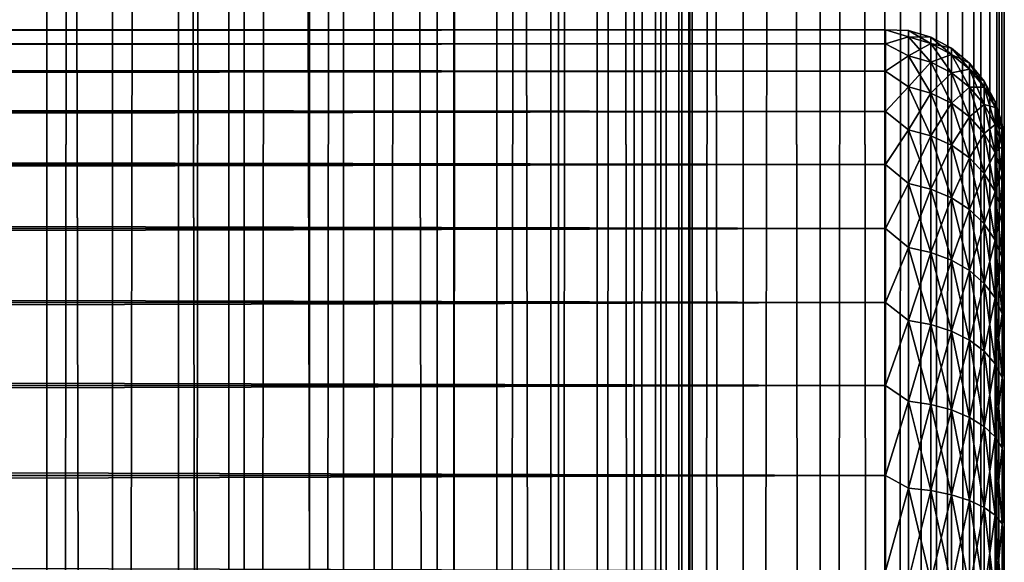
# Model space of a CAD drawing. Extents: x -265 to 265, y 0 to 1027.
# Tile 130 of 256: x 248.44 to 265, y 303.52 to 312.64. Entities that reach past the tile are written whole.
import ezdxf

# ---------------------------------------------------------------- set-up
doc = ezdxf.new("R2010")
doc.units = 0
doc.header["$LTSCALE"] = 41.718519
for name, color, linetype in [('103', 7, 'CONTINUOUS'), ('104', 7, 'CONTINUOUS'), ('41', 7, 'CONTINUOUS'), ('43', 7, 'CONTINUOUS'), ('47', 7, 'CONTINUOUS')]:
    doc.layers.add(name, color=color, linetype=linetype)

msp = doc.modelspace()

# ---------------------------------------------------------------- linework, layer by layer
at = {"layer": '103', "color": 7, "linetype": 'CONTINUOUS'}
for points in [[(248.042, 1, 14.872), (250, 1, 15), (248.042, 1019, 14.872), (248.042, 1, 14.872)], [(248.042, 1019, 14.872), (250, 1, 15), (250, 1019, 15), (248.042, 1019, 14.872)], [(250, 1, 15), (251.958, 1, 14.872), (250, 1019, 15), (250, 1, 15)], [(250, 1019, 15), (251.958, 1, 14.872), (251.958, 1019, 14.872), (250, 1019, 15)], [(251.958, 1, 14.872), (253.882, 1, 14.489), (251.958, 1019, 14.872), (251.958, 1, 14.872)], [(251.958, 1019, 14.872), (253.882, 1, 14.489), (253.882, 1019, 14.489), (251.958, 1019, 14.872)], [(253.882, 1, 14.489), (255.74, 1, 13.858), (253.882, 1019, 14.489), (253.882, 1, 14.489)], [(253.882, 1019, 14.489), (255.74, 1, 13.858), (255.74, 1019, 13.858), (253.882, 1019, 14.489)], [(255.74, 1, 13.858), (257.5, 1, 12.99), (255.74, 1019, 13.858), (255.74, 1, 13.858)], [(255.74, 1019, 13.858), (257.5, 1, 12.99), (257.5, 1019, 12.99), (255.74, 1019, 13.858)], [(257.5, 1, 12.99), (259.131, 1, 11.9), (257.5, 1019, 12.99), (257.5, 1, 12.99)], [(257.5, 1019, 12.99), (259.131, 1, 11.9), (259.131, 1019, 11.9), (257.5, 1019, 12.99)], [(259.131, 1, 11.9), (260.607, 1, 10.607), (259.131, 1019, 11.9), (259.131, 1, 11.9)], [(259.131, 1019, 11.9), (260.607, 1, 10.607), (260.607, 1019, 10.607), (259.131, 1019, 11.9)], [(260.607, 1, 10.607), (261.9, 1, 9.131), (260.607, 1019, 10.607), (260.607, 1, 10.607)], [(260.607, 1019, 10.607), (261.9, 1, 9.131), (261.9, 1019, 9.131), (260.607, 1019, 10.607)], [(261.9, 1, 9.131), (262.99, 1, 7.5), (261.9, 1019, 9.131), (261.9, 1, 9.131)], [(261.9, 1019, 9.131), (262.99, 1, 7.5), (262.99, 1019, 7.5), (261.9, 1019, 9.131)], [(262.99, 1, 7.5), (263.858, 1, 5.74), (262.99, 1019, 7.5), (262.99, 1, 7.5)], [(262.99, 1019, 7.5), (263.858, 1, 5.74), (263.858, 1019, 5.74), (262.99, 1019, 7.5)], [(263.858, 1, 5.74), (264.489, 1, 3.882), (263.858, 1019, 5.74), (263.858, 1, 5.74)], [(263.858, 1019, 5.74), (264.489, 1, 3.882), (264.489, 1019, 3.882), (263.858, 1019, 5.74)], [(264.489, 1, 3.882), (264.872, 1, 1.958), (264.489, 1019, 3.882), (264.489, 1, 3.882)], [(264.489, 1019, 3.882), (264.872, 1, 1.958), (264.872, 1019, 1.958), (264.489, 1019, 3.882)], [(264.872, 1, 1.958), (265, 1), (264.872, 1019, 1.958), (264.872, 1, 1.958)], [(264.872, 1019, 1.958), (265, 1), (265, 1019), (264.872, 1019, 1.958)]]:
    msp.add_3dface(points, dxfattribs=at)
at = {"layer": '104', "color": 7, "linetype": 'CONTINUOUS'}
for points in [[(260.607, 1019, -10.607), (260.607, 1, -10.607), (259.75, 20, -11.399), (260.607, 1019, -10.607)], [(259.75, 1000, -11.399), (260.607, 1019, -10.607), (259.75, 20, -11.399), (259.75, 1000, -11.399)], [(261.9, 1, -9.131), (260.607, 1, -10.607), (261.9, 1019, -9.131), (261.9, 1, -9.131)], [(261.9, 1019, -9.131), (260.607, 1, -10.607), (260.607, 1019, -10.607), (261.9, 1019, -9.131)], [(262.99, 1, -7.5), (261.9, 1, -9.131), (262.99, 1019, -7.5), (262.99, 1, -7.5)], [(262.99, 1019, -7.5), (261.9, 1, -9.131), (261.9, 1019, -9.131), (262.99, 1019, -7.5)], [(263.858, 1, -5.74), (262.99, 1, -7.5), (263.858, 1019, -5.74), (263.858, 1, -5.74)], [(263.858, 1019, -5.74), (262.99, 1, -7.5), (262.99, 1019, -7.5), (263.858, 1019, -5.74)], [(264.489, 1, -3.882), (263.858, 1, -5.74), (264.489, 1019, -3.882), (264.489, 1, -3.882)], [(264.489, 1019, -3.882), (263.858, 1, -5.74), (263.858, 1019, -5.74), (264.489, 1019, -3.882)], [(264.872, 1, -1.958), (264.489, 1, -3.882), (264.872, 1019, -1.958), (264.872, 1, -1.958)], [(264.872, 1019, -1.958), (264.489, 1, -3.882), (264.489, 1019, -3.882), (264.872, 1019, -1.958)], [(265, 1019), (265, 1), (264.872, 1, -1.958), (265, 1019)], [(265, 1019), (264.872, 1, -1.958), (264.872, 1019, -1.958), (265, 1019)], [(259.695, 998.967, -11.446), (259.75, 1000, -11.399), (259.695, 21.033, -11.446), (259.695, 998.967, -11.446)], [(259.695, 21.033, -11.446), (259.75, 1000, -11.399), (259.75, 20, -11.399), (259.695, 21.033, -11.446)], [(259.525, 997.918, -11.588), (259.695, 998.967, -11.446), (259.525, 22.083, -11.588), (259.525, 997.918, -11.588)], [(259.525, 22.083, -11.588), (259.695, 998.967, -11.446), (259.695, 21.033, -11.446), (259.525, 22.083, -11.588)], [(259.224, 996.842, -11.828), (259.525, 997.918, -11.588), (259.224, 23.158, -11.828), (259.224, 996.842, -11.828)], [(259.224, 23.158, -11.828), (259.525, 997.918, -11.588), (259.525, 22.083, -11.588), (259.224, 23.158, -11.828)], [(258.772, 995.745, -12.167), (259.224, 996.842, -11.828), (258.772, 24.255, -12.167), (258.772, 995.745, -12.167)], [(258.772, 24.255, -12.167), (259.224, 996.842, -11.828), (259.224, 23.158, -11.828), (258.772, 24.255, -12.167)], [(258.153, 994.653, -12.591), (258.772, 995.745, -12.167), (258.153, 25.347, -12.591), (258.153, 994.653, -12.591)], [(258.153, 25.347, -12.591), (258.772, 995.745, -12.167), (258.772, 24.255, -12.167), (258.153, 25.347, -12.591)], [(257.374, 993.621, -13.063), (258.153, 994.653, -12.591), (257.374, 26.379, -13.063), (257.374, 993.621, -13.063)], [(257.374, 26.379, -13.063), (258.153, 994.653, -12.591), (258.153, 25.347, -12.591), (257.374, 26.379, -13.063)], [(256.461, 992.698, -13.537), (257.374, 993.621, -13.063), (256.461, 27.302, -13.537), (256.461, 992.698, -13.537)], [(256.461, 27.302, -13.537), (257.374, 993.621, -13.063), (257.374, 26.379, -13.063), (256.461, 27.302, -13.537)], [(255.458, 991.921, -13.972), (256.461, 992.698, -13.537), (255.458, 28.079, -13.972), (255.458, 991.921, -13.972)], [(255.458, 28.079, -13.972), (256.461, 992.698, -13.537), (256.461, 27.302, -13.537), (255.458, 28.079, -13.972)], [(254.401, 991.3, -14.34), (255.458, 991.921, -13.972), (254.401, 28.7, -14.34), (254.401, 991.3, -14.34)], [(254.401, 28.7, -14.34), (255.458, 991.921, -13.972), (255.458, 28.079, -13.972), (254.401, 28.7, -14.34)], [(253.314, 990.831, -14.629), (254.401, 991.3, -14.34), (253.314, 29.169, -14.629), (253.314, 990.831, -14.629)], [(253.314, 29.169, -14.629), (254.401, 991.3, -14.34), (254.401, 28.7, -14.34), (253.314, 29.169, -14.629)], [(252.214, 990.505, -14.836), (253.314, 990.831, -14.629), (252.214, 29.495, -14.836), (252.214, 990.505, -14.836)], [(252.214, 29.495, -14.836), (253.314, 990.831, -14.629), (253.314, 29.169, -14.629), (252.214, 29.495, -14.836)], [(247.786, 990.505, -14.836), (248.892, 990.313, -14.959), (247.786, 29.495, -14.836), (247.786, 990.505, -14.836)], [(251.108, 990.313, -14.959), (252.214, 990.505, -14.836), (251.108, 29.687, -14.959), (251.108, 990.313, -14.959)], [(251.108, 29.687, -14.959), (252.214, 990.505, -14.836), (252.214, 29.495, -14.836), (251.108, 29.687, -14.959)], [(247.786, 29.495, -14.836), (248.892, 990.313, -14.959), (248.892, 29.687, -14.959), (247.786, 29.495, -14.836)], [(248.892, 990.313, -14.959), (250, 990.25, -15), (248.892, 29.687, -14.959), (248.892, 990.313, -14.959)], [(250, 990.25, -15), (251.108, 990.313, -14.959), (250, 29.75, -15), (250, 990.25, -15)], [(250, 29.75, -15), (251.108, 990.313, -14.959), (251.108, 29.687, -14.959), (250, 29.75, -15)], [(248.892, 29.687, -14.959), (250, 990.25, -15), (250, 29.75, -15), (248.892, 29.687, -14.959)]]:
    msp.add_3dface(points, dxfattribs=at)
at = {"layer": '41', "color": 7, "linetype": 'CONTINUOUS'}
for points in [[(265, 310.5, 27.5), (265, 310.473, 28.249), (265, 310.473, 26.751), (265, 310.5, 27.5)], [(265, 310.473, 28.249), (265, 310.393, 28.994), (265, 310.473, 26.751), (265, 310.473, 28.249)], [(265, 310.473, 26.751), (265, 310.393, 28.994), (265, 310.393, 26.006), (265, 310.473, 26.751)], [(265, 310.393, 28.994), (265, 310.26, 29.732), (265, 310.393, 26.006), (265, 310.393, 28.994)], [(265, 310.393, 26.006), (265, 310.26, 29.732), (265, 310.26, 25.268), (265, 310.393, 26.006)], [(265, 310.26, 29.732), (265, 310.075, 30.458), (265, 310.26, 25.268), (265, 310.26, 29.732)], [(265, 310.26, 25.268), (265, 310.075, 30.458), (265, 310.075, 24.542), (265, 310.26, 25.268)], [(265, 310.075, 30.458), (265, 309.838, 31.169), (265, 310.075, 24.542), (265, 310.075, 30.458)], [(265, 310.075, 24.542), (265, 309.838, 31.169), (265, 309.838, 23.831), (265, 310.075, 24.542)], [(265, 309.838, 31.169), (265, 309.551, 31.862), (265, 309.838, 23.831), (265, 309.838, 31.169)], [(265, 309.838, 23.831), (265, 309.551, 31.862), (265, 309.551, 23.138), (265, 309.838, 23.831)], [(265, 309.551, 31.862), (265, 309.216, 32.532), (265, 309.551, 23.138), (265, 309.551, 31.862)], [(265, 309.551, 23.138), (265, 309.216, 32.532), (265, 309.216, 22.468), (265, 309.551, 23.138)], [(265, 309.216, 32.532), (265, 308.833, 33.177), (265, 309.216, 22.468), (265, 309.216, 32.532)], [(265, 309.216, 22.468), (265, 308.833, 33.177), (265, 308.833, 21.823), (265, 309.216, 22.468)], [(265, 308.833, 33.177), (265, 308.406, 33.792), (265, 308.833, 21.823), (265, 308.833, 33.177)], [(265, 308.833, 21.823), (265, 308.406, 33.792), (265, 308.406, 21.208), (265, 308.833, 21.823)], [(265, 308.406, 33.792), (265, 307.935, 34.376), (265, 308.406, 21.208), (265, 308.406, 33.792)], [(265, 308.406, 21.208), (265, 307.935, 34.376), (265, 307.935, 20.624), (265, 308.406, 21.208)], [(265, 307.935, 34.376), (265, 307.425, 34.925), (265, 307.935, 20.624), (265, 307.935, 34.376)], [(265, 307.935, 20.624), (265, 307.425, 34.925), (265, 307.425, 20.075), (265, 307.935, 20.624)], [(265, 307.425, 34.925), (265, 306.876, 35.435), (265, 307.425, 20.075), (265, 307.425, 34.925)], [(265, 307.425, 20.075), (265, 306.876, 35.435), (265, 306.876, 19.565), (265, 307.425, 20.075)], [(265, 306.876, 35.435), (265, 306.292, 35.906), (265, 306.876, 19.565), (265, 306.876, 35.435)], [(265, 306.876, 19.565), (265, 306.292, 35.906), (265, 306.292, 19.094), (265, 306.876, 19.565)], [(265, 306.292, 35.906), (265, 305.677, 36.333), (265, 306.292, 19.094), (265, 306.292, 35.906)], [(265, 306.292, 19.094), (265, 305.677, 36.333), (265, 305.677, 18.667), (265, 306.292, 19.094)], [(265, 305.677, 36.333), (265, 305.032, 36.716), (265, 305.677, 18.667), (265, 305.677, 36.333)], [(265, 305.677, 18.667), (265, 305.032, 36.716), (265, 305.032, 18.284), (265, 305.677, 18.667)], [(265, 305.032, 36.716), (265, 304.362, 37.051), (265, 305.032, 18.284), (265, 305.032, 36.716)], [(265, 305.032, 18.284), (265, 304.362, 37.051), (265, 304.362, 17.949), (265, 305.032, 18.284)], [(265, 304.362, 37.051), (265, 303.669, 37.338), (265, 304.362, 17.949), (265, 304.362, 37.051)], [(265, 304.362, 17.949), (265, 303.669, 37.338), (265, 303.669, 17.662), (265, 304.362, 17.949)], [(265, 303.669, 37.338), (265, 302.958, 37.575), (265, 303.669, 17.662), (265, 303.669, 37.338)], [(265, 303.669, 17.662), (265, 302.958, 37.575), (265, 302.958, 17.425), (265, 303.669, 17.662)]]:
    msp.add_3dface(points, dxfattribs=at)
at = {"layer": '43', "color": 7, "linetype": 'CONTINUOUS'}
for points in [[(-263, 312.471, 28.353), (-263, 312.239, 30.043), (263, 312.471, 28.353), (-263, 312.471, 28.353)], [(263, 312.471, 28.353), (-263, 312.239, 30.043), (263, 312.239, 30.043), (263, 312.471, 28.353)], [(-263, 312.471, 26.647), (-263, 312.471, 28.353), (263, 312.471, 26.647), (-263, 312.471, 26.647)], [(263, 312.471, 26.647), (-263, 312.471, 28.353), (263, 312.471, 28.353), (263, 312.471, 26.647)], [(-263, 312.239, 24.957), (-263, 312.471, 26.647), (263, 312.239, 24.957), (-263, 312.239, 24.957)], [(263, 312.239, 24.957), (-263, 312.471, 26.647), (263, 312.471, 26.647), (263, 312.239, 24.957)], [(-263, 312.239, 30.043), (-263, 311.778, 31.686), (263, 312.239, 30.043), (-263, 312.239, 30.043)], [(263, 312.239, 30.043), (-263, 311.778, 31.686), (263, 311.778, 31.686), (263, 312.239, 30.043)], [(-263, 311.778, 23.314), (-263, 312.239, 24.957), (263, 311.778, 23.314), (-263, 311.778, 23.314)], [(263, 311.778, 23.314), (-263, 312.239, 24.957), (263, 312.239, 24.957), (263, 311.778, 23.314)], [(-263, 311.778, 31.686), (-263, 311.099, 33.251), (263, 311.778, 31.686), (-263, 311.778, 31.686)], [(263, 311.778, 31.686), (-263, 311.099, 33.251), (263, 311.099, 33.251), (263, 311.778, 31.686)], [(-263, 311.099, 21.749), (-263, 311.778, 23.314), (263, 311.099, 21.749), (-263, 311.099, 21.749)], [(263, 311.099, 21.749), (-263, 311.778, 23.314), (263, 311.778, 23.314), (263, 311.099, 21.749)], [(-263, 311.099, 33.251), (-263, 310.212, 34.709), (263, 311.099, 33.251), (-263, 311.099, 33.251)], [(263, 311.099, 33.251), (-263, 310.212, 34.709), (263, 310.212, 34.709), (263, 311.099, 33.251)], [(-263, 310.212, 20.291), (-263, 311.099, 21.749), (263, 310.212, 20.291), (-263, 310.212, 20.291)], [(263, 310.212, 20.291), (-263, 311.099, 21.749), (263, 311.099, 21.749), (263, 310.212, 20.291)], [(-263, 310.212, 34.709), (-263, 309.135, 36.032), (263, 310.212, 34.709), (-263, 310.212, 34.709)], [(263, 310.212, 34.709), (-263, 309.135, 36.032), (263, 309.135, 36.032), (263, 310.212, 34.709)], [(-263, 309.135, 18.968), (-263, 310.212, 20.291), (263, 309.135, 18.968), (-263, 309.135, 18.968)], [(263, 309.135, 18.968), (-263, 310.212, 20.291), (263, 310.212, 20.291), (263, 309.135, 18.968)], [(-263, 309.135, 36.032), (-263, 307.889, 37.196), (263, 309.135, 36.032), (-263, 309.135, 36.032)], [(263, 309.135, 36.032), (-263, 307.889, 37.196), (263, 307.889, 37.196), (263, 309.135, 36.032)], [(-263, 307.889, 17.804), (-263, 309.135, 18.968), (263, 307.889, 17.804), (-263, 307.889, 17.804)], [(263, 307.889, 17.804), (-263, 309.135, 18.968), (263, 309.135, 18.968), (263, 307.889, 17.804)], [(-263, 307.889, 37.196), (-263, 306.495, 38.18), (263, 307.889, 37.196), (-263, 307.889, 37.196)], [(263, 307.889, 37.196), (-263, 306.495, 38.18), (263, 306.495, 38.18), (263, 307.889, 37.196)], [(-263, 306.495, 16.82), (-263, 307.889, 17.804), (263, 306.495, 16.82), (-263, 306.495, 16.82)], [(263, 306.495, 16.82), (-263, 307.889, 17.804), (263, 307.889, 17.804), (263, 306.495, 16.82)], [(-263, 306.495, 38.18), (-263, 304.98, 38.965), (263, 306.495, 38.18), (-263, 306.495, 38.18)], [(263, 306.495, 38.18), (-263, 304.98, 38.965), (263, 304.98, 38.965), (263, 306.495, 38.18)], [(-263, 304.98, 16.035), (-263, 306.495, 16.82), (263, 304.98, 16.035), (-263, 304.98, 16.035)], [(263, 304.98, 16.035), (-263, 306.495, 16.82), (263, 306.495, 16.82), (263, 304.98, 16.035)], [(-263, 304.98, 38.965), (-263, 303.372, 39.536), (263, 304.98, 38.965), (-263, 304.98, 38.965)], [(263, 304.98, 38.965), (-263, 303.372, 39.536), (263, 303.372, 39.536), (263, 304.98, 38.965)], [(-263, 303.372, 15.464), (-263, 304.98, 16.035), (263, 303.372, 15.464), (-263, 303.372, 15.464)], [(263, 303.372, 15.464), (-263, 304.98, 16.035), (263, 304.98, 16.035), (263, 303.372, 15.464)]]:
    msp.add_3dface(points, dxfattribs=at)
at = {"layer": '47', "color": 7, "linetype": 'CONTINUOUS'}
for points in [[(263, 312.239, 24.957), (263, 312.471, 26.647), (263.388, 312.355, 25.873), (263, 312.239, 24.957)], [(263, 312.471, 26.647), (263, 312.471, 28.353), (263.388, 312.462, 27.5), (263, 312.471, 26.647)], [(263, 312.471, 26.647), (263.388, 312.462, 27.5), (263.388, 312.355, 25.873), (263, 312.471, 26.647)], [(263, 312.471, 28.353), (263, 312.239, 30.043), (263.388, 312.355, 29.127), (263, 312.471, 28.353)], [(263, 312.471, 28.353), (263.388, 312.355, 29.127), (263.388, 312.462, 27.5), (263, 312.471, 28.353)], [(263.764, 312.349, 27.5), (263.764, 312.243, 25.888), (263.388, 312.462, 27.5), (263.764, 312.349, 27.5)], [(263.388, 312.355, 29.127), (263.764, 312.349, 27.5), (263.388, 312.462, 27.5), (263.388, 312.355, 29.127)], [(263.388, 312.462, 27.5), (263.764, 312.243, 25.888), (263.388, 312.355, 25.873), (263.388, 312.462, 27.5)], [(263, 312.239, 24.957), (263.388, 312.355, 25.873), (263.388, 312.037, 24.275), (263, 312.239, 24.957)], [(263, 312.239, 30.043), (263.388, 312.037, 30.725), (263.388, 312.355, 29.127), (263, 312.239, 30.043)], [(263, 311.778, 23.314), (263, 312.239, 24.957), (263.388, 312.037, 24.275), (263, 311.778, 23.314)], [(263, 312.239, 30.043), (263, 311.778, 31.686), (263.388, 312.037, 30.725), (263, 312.239, 30.043)], [(263.764, 312.243, 29.112), (263.764, 312.349, 27.5), (263.388, 312.355, 29.127), (263.764, 312.243, 29.112)], [(263.388, 312.037, 30.725), (263.764, 312.243, 29.112), (263.388, 312.355, 29.127), (263.388, 312.037, 30.725)], [(263.764, 312.243, 25.888), (263.764, 311.928, 24.304), (263.388, 312.355, 25.873), (263.764, 312.243, 25.888)], [(263.388, 312.355, 25.873), (263.764, 311.928, 24.304), (263.388, 312.037, 24.275), (263.388, 312.355, 25.873)], [(263.764, 311.928, 30.696), (263.764, 312.243, 29.112), (263.388, 312.037, 30.725), (263.764, 311.928, 30.696)], [(264.11, 312.164, 27.5), (264.11, 312.06, 25.912), (263.764, 312.349, 27.5), (264.11, 312.164, 27.5)], [(263.764, 312.243, 29.112), (264.11, 312.164, 27.5), (263.764, 312.349, 27.5), (263.764, 312.243, 29.112)], [(263.764, 312.349, 27.5), (264.11, 312.06, 25.912), (263.764, 312.243, 25.888), (263.764, 312.349, 27.5)], [(264.11, 312.06, 29.088), (264.11, 312.164, 27.5), (263.764, 312.243, 29.112), (264.11, 312.06, 29.088)], [(263.764, 311.928, 30.696), (264.11, 312.06, 29.088), (263.764, 312.243, 29.112), (263.764, 311.928, 30.696)], [(264.11, 312.06, 25.912), (264.11, 311.749, 24.352), (263.764, 312.243, 25.888), (264.11, 312.06, 25.912)], [(263.764, 312.243, 25.888), (264.11, 311.749, 24.352), (263.764, 311.928, 24.304), (263.764, 312.243, 25.888)], [(264.11, 311.749, 30.648), (264.11, 312.06, 29.088), (263.764, 311.928, 30.696), (264.11, 311.749, 30.648)], [(264.413, 311.915, 27.5), (264.413, 311.813, 25.945), (264.11, 312.164, 27.5), (264.413, 311.915, 27.5)], [(264.11, 312.06, 29.088), (264.413, 311.915, 27.5), (264.11, 312.164, 27.5), (264.11, 312.06, 29.088)], [(264.11, 312.164, 27.5), (264.413, 311.813, 25.945), (264.11, 312.06, 25.912), (264.11, 312.164, 27.5)], [(264.413, 311.813, 29.055), (264.413, 311.915, 27.5), (264.11, 312.06, 29.088), (264.413, 311.813, 29.055)], [(264.11, 311.749, 30.648), (264.413, 311.813, 29.055), (264.11, 312.06, 29.088), (264.11, 311.749, 30.648)], [(264.413, 311.813, 25.945), (264.413, 311.509, 24.416), (264.11, 312.06, 25.912), (264.413, 311.813, 25.945)], [(264.11, 312.06, 25.912), (264.413, 311.509, 24.416), (264.11, 311.749, 24.352), (264.11, 312.06, 25.912)], [(263, 311.778, 23.314), (263.388, 312.037, 24.275), (263.388, 311.513, 22.731), (263, 311.778, 23.314)], [(263, 311.778, 31.686), (263.388, 311.513, 32.269), (263.388, 312.037, 30.725), (263, 311.778, 31.686)], [(263.388, 311.513, 32.269), (263.764, 311.928, 30.696), (263.388, 312.037, 30.725), (263.388, 311.513, 32.269)], [(263.764, 311.928, 24.304), (263.764, 311.409, 22.774), (263.388, 312.037, 24.275), (263.764, 311.928, 24.304)], [(263.388, 312.037, 24.275), (263.764, 311.409, 22.774), (263.388, 311.513, 22.731), (263.388, 312.037, 24.275)], [(263.764, 311.409, 32.226), (263.764, 311.928, 30.696), (263.388, 311.513, 32.269), (263.764, 311.409, 32.226)], [(263.764, 311.409, 32.226), (264.11, 311.749, 30.648), (263.764, 311.928, 30.696), (263.764, 311.409, 32.226)], [(264.11, 311.749, 24.352), (264.11, 311.238, 22.845), (263.764, 311.928, 24.304), (264.11, 311.749, 24.352)], [(263.764, 311.928, 24.304), (264.11, 311.238, 22.845), (263.764, 311.409, 22.774), (263.764, 311.928, 24.304)], [(264.663, 311.612, 27.5), (264.663, 311.512, 25.984), (264.413, 311.915, 27.5), (264.663, 311.612, 27.5)], [(264.413, 311.813, 29.055), (264.663, 311.612, 27.5), (264.413, 311.915, 27.5), (264.413, 311.813, 29.055)], [(264.413, 311.915, 27.5), (264.663, 311.512, 25.984), (264.413, 311.813, 25.945), (264.413, 311.915, 27.5)], [(263, 311.099, 21.749), (263, 311.778, 23.314), (263.388, 311.513, 22.731), (263, 311.099, 21.749)], [(263, 311.778, 31.686), (263, 311.099, 33.251), (263.388, 311.513, 32.269), (263, 311.778, 31.686)], [(264.11, 311.238, 32.155), (264.11, 311.749, 30.648), (263.764, 311.409, 32.226), (264.11, 311.238, 32.155)], [(264.413, 311.509, 30.584), (264.413, 311.813, 29.055), (264.11, 311.749, 30.648), (264.413, 311.509, 30.584)], [(264.11, 311.238, 32.155), (264.413, 311.509, 30.584), (264.11, 311.749, 30.648), (264.11, 311.238, 32.155)], [(264.413, 311.509, 24.416), (264.413, 311.008, 22.94), (264.11, 311.749, 24.352), (264.413, 311.509, 24.416)], [(264.11, 311.749, 24.352), (264.413, 311.008, 22.94), (264.11, 311.238, 22.845), (264.11, 311.749, 24.352)], [(264.663, 311.512, 29.016), (264.663, 311.612, 27.5), (264.413, 311.813, 29.055), (264.663, 311.512, 29.016)], [(264.413, 311.509, 30.584), (264.663, 311.512, 29.016), (264.413, 311.813, 29.055), (264.413, 311.509, 30.584)], [(264.663, 311.512, 25.984), (264.663, 311.216, 24.495), (264.413, 311.813, 25.945), (264.663, 311.512, 25.984)], [(264.413, 311.813, 25.945), (264.663, 311.216, 24.495), (264.413, 311.509, 24.416), (264.413, 311.813, 25.945)], [(264.848, 311.266, 27.5), (264.848, 311.169, 26.03), (264.663, 311.612, 27.5), (264.848, 311.266, 27.5)], [(264.663, 311.512, 29.016), (264.848, 311.266, 27.5), (264.663, 311.612, 27.5), (264.663, 311.512, 29.016)], [(264.663, 311.612, 27.5), (264.848, 311.169, 26.03), (264.663, 311.512, 25.984), (264.663, 311.612, 27.5)], [(263, 311.099, 21.749), (263.388, 311.513, 22.731), (263.388, 310.792, 21.269), (263, 311.099, 21.749)], [(263, 311.099, 33.251), (263.388, 310.792, 33.731), (263.388, 311.513, 32.269), (263, 311.099, 33.251)], [(263.388, 310.792, 33.731), (263.764, 311.409, 32.226), (263.388, 311.513, 32.269), (263.388, 310.792, 33.731)], [(263.764, 311.409, 22.774), (263.764, 310.694, 21.326), (263.388, 311.513, 22.731), (263.764, 311.409, 22.774)], [(263.388, 311.513, 22.731), (263.764, 310.694, 21.326), (263.388, 310.792, 21.269), (263.388, 311.513, 22.731)], [(263.764, 310.694, 33.674), (263.764, 311.409, 32.226), (263.388, 310.792, 33.731), (263.764, 310.694, 33.674)], [(263.764, 310.694, 33.674), (264.11, 311.238, 32.155), (263.764, 311.409, 32.226), (263.764, 310.694, 33.674)], [(264.11, 311.238, 22.845), (264.11, 310.534, 21.418), (263.764, 311.409, 22.774), (264.11, 311.238, 22.845)], [(263.764, 311.409, 22.774), (264.11, 310.534, 21.418), (263.764, 310.694, 21.326), (263.764, 311.409, 22.774)], [(264.413, 311.008, 32.06), (264.413, 311.509, 30.584), (264.11, 311.238, 32.155), (264.413, 311.008, 32.06)], [(264.663, 311.216, 30.505), (264.663, 311.512, 29.016), (264.413, 311.509, 30.584), (264.663, 311.216, 30.505)], [(264.413, 311.008, 32.06), (264.663, 311.216, 30.505), (264.413, 311.509, 30.584), (264.413, 311.008, 32.06)], [(264.663, 311.216, 24.495), (264.663, 310.728, 23.056), (264.413, 311.509, 24.416), (264.663, 311.216, 24.495)], [(264.413, 311.509, 24.416), (264.663, 310.728, 23.056), (264.413, 311.008, 22.94), (264.413, 311.509, 24.416)], [(264.848, 311.169, 28.97), (264.848, 311.266, 27.5), (264.663, 311.512, 29.016), (264.848, 311.169, 28.97)], [(264.663, 311.216, 30.505), (264.848, 311.169, 28.97), (264.663, 311.512, 29.016), (264.663, 311.216, 30.505)], [(264.848, 311.169, 26.03), (264.848, 310.882, 24.584), (264.663, 311.512, 25.984), (264.848, 311.169, 26.03)], [(264.663, 311.512, 25.984), (264.848, 310.882, 24.584), (264.663, 311.216, 24.495), (264.663, 311.512, 25.984)], [(264.11, 310.534, 33.582), (264.11, 311.238, 32.155), (263.764, 310.694, 33.674), (264.11, 310.534, 33.582)], [(264.11, 310.534, 33.582), (264.413, 311.008, 32.06), (264.11, 311.238, 32.155), (264.11, 310.534, 33.582)], [(264.413, 311.008, 22.94), (264.413, 310.319, 21.542), (264.11, 311.238, 22.845), (264.413, 311.008, 22.94)], [(264.11, 311.238, 22.845), (264.413, 310.319, 21.542), (264.11, 310.534, 21.418), (264.11, 311.238, 22.845)], [(264.663, 310.728, 31.944), (264.663, 311.216, 30.505), (264.413, 311.008, 32.06), (264.663, 310.728, 31.944)], [(264.848, 310.882, 30.416), (264.848, 311.169, 28.97), (264.663, 311.216, 30.505), (264.848, 310.882, 30.416)], [(264.663, 310.728, 31.944), (264.848, 310.882, 30.416), (264.663, 311.216, 30.505), (264.663, 310.728, 31.944)], [(264.848, 310.882, 24.584), (264.848, 310.408, 23.189), (264.663, 311.216, 24.495), (264.848, 310.882, 24.584)], [(264.663, 311.216, 24.495), (264.848, 310.408, 23.189), (264.663, 310.728, 23.056), (264.663, 311.216, 24.495)], [(264.962, 310.89, 27.5), (264.962, 310.797, 26.079), (264.848, 311.266, 27.5), (264.962, 310.89, 27.5)], [(264.848, 311.169, 28.97), (264.962, 310.89, 27.5), (264.848, 311.266, 27.5), (264.848, 311.169, 28.97)], [(264.848, 311.266, 27.5), (264.962, 310.797, 26.079), (264.848, 311.169, 26.03), (264.848, 311.266, 27.5)], [(263, 310.212, 20.291), (263, 311.099, 21.749), (263.388, 310.792, 21.269), (263, 310.212, 20.291)], [(263, 311.099, 33.251), (263, 310.212, 34.709), (263.388, 310.792, 33.731), (263, 311.099, 33.251)], [(264.962, 310.797, 28.921), (264.962, 310.89, 27.5), (264.848, 311.169, 28.97), (264.962, 310.797, 28.921)], [(264.848, 310.882, 30.416), (264.962, 310.797, 28.921), (264.848, 311.169, 28.97), (264.848, 310.882, 30.416)], [(264.962, 310.797, 26.079), (264.962, 310.519, 24.681), (264.848, 311.169, 26.03), (264.962, 310.797, 26.079)], [(264.848, 311.169, 26.03), (264.962, 310.519, 24.681), (264.848, 310.882, 24.584), (264.848, 311.169, 26.03)], [(264.413, 310.319, 33.458), (264.413, 311.008, 32.06), (264.11, 310.534, 33.582), (264.413, 310.319, 33.458)], [(264.413, 310.319, 33.458), (264.663, 310.728, 31.944), (264.413, 311.008, 32.06), (264.413, 310.319, 33.458)], [(264.663, 310.728, 23.056), (264.663, 310.056, 21.694), (264.413, 311.008, 22.94), (264.663, 310.728, 23.056)], [(264.413, 311.008, 22.94), (264.663, 310.056, 21.694), (264.413, 310.319, 21.542), (264.413, 311.008, 22.94)], [(264.848, 310.408, 31.811), (264.848, 310.882, 30.416), (264.663, 310.728, 31.944), (264.848, 310.408, 31.811)], [(264.962, 310.519, 30.319), (264.962, 310.797, 28.921), (264.848, 310.882, 30.416), (264.962, 310.519, 30.319)], [(264.848, 310.408, 31.811), (264.962, 310.519, 30.319), (264.848, 310.882, 30.416), (264.848, 310.408, 31.811)], [(264.962, 310.519, 24.681), (264.962, 310.061, 23.333), (264.848, 310.882, 24.584), (264.962, 310.519, 24.681)], [(264.848, 310.882, 24.584), (264.962, 310.061, 23.333), (264.848, 310.408, 23.189), (264.848, 310.882, 24.584)], [(265, 310.5, 27.5), (265, 310.473, 26.751), (264.962, 310.89, 27.5), (265, 310.5, 27.5)], [(264.962, 310.797, 28.921), (265, 310.5, 27.5), (264.962, 310.89, 27.5), (264.962, 310.797, 28.921)], [(264.962, 310.89, 27.5), (265, 310.473, 26.751), (264.962, 310.797, 26.079), (264.962, 310.89, 27.5)], [(263, 310.212, 20.291), (263.388, 310.792, 21.269), (263.388, 309.887, 19.914), (263, 310.212, 20.291)], [(263, 310.212, 34.709), (263.388, 309.887, 35.086), (263.388, 310.792, 33.731), (263, 310.212, 34.709)], [(263.388, 309.887, 35.086), (263.764, 310.694, 33.674), (263.388, 310.792, 33.731), (263.388, 309.887, 35.086)], [(263.764, 310.694, 21.326), (263.764, 309.797, 19.983), (263.388, 310.792, 21.269), (263.764, 310.694, 21.326)], [(263.388, 310.792, 21.269), (263.764, 309.797, 19.983), (263.388, 309.887, 19.914), (263.388, 310.792, 21.269)], [(264.663, 310.056, 33.306), (264.663, 310.728, 31.944), (264.413, 310.319, 33.458), (264.663, 310.056, 33.306)], [(264.663, 310.056, 33.306), (264.848, 310.408, 31.811), (264.663, 310.728, 31.944), (264.663, 310.056, 33.306)], [(264.848, 310.408, 23.189), (264.848, 309.756, 21.867), (264.663, 310.728, 23.056), (264.848, 310.408, 23.189)], [(264.663, 310.728, 23.056), (264.848, 309.756, 21.867), (264.663, 310.056, 21.694), (264.663, 310.728, 23.056)], [(265, 310.393, 28.994), (265, 310.473, 28.249), (264.962, 310.797, 28.921), (265, 310.393, 28.994)], [(264.962, 310.519, 30.319), (265, 310.393, 28.994), (264.962, 310.797, 28.921), (264.962, 310.519, 30.319)], [(265, 310.473, 28.249), (265, 310.5, 27.5), (264.962, 310.797, 28.921), (265, 310.473, 28.249)], [(265, 310.473, 26.751), (265, 310.393, 26.006), (264.962, 310.797, 26.079), (265, 310.473, 26.751)], [(265, 310.393, 26.006), (265, 310.26, 25.268), (264.962, 310.797, 26.079), (265, 310.393, 26.006)], [(264.962, 310.797, 26.079), (265, 310.26, 25.268), (264.962, 310.519, 24.681), (264.962, 310.797, 26.079)], [(263.764, 309.797, 35.017), (263.764, 310.694, 33.674), (263.388, 309.887, 35.086), (263.764, 309.797, 35.017)], [(263.764, 309.797, 35.017), (264.11, 310.534, 33.582), (263.764, 310.694, 33.674), (263.764, 309.797, 35.017)], [(264.11, 310.534, 21.418), (264.11, 309.65, 20.095), (263.764, 310.694, 21.326), (264.11, 310.534, 21.418)], [(263.764, 310.694, 21.326), (264.11, 309.65, 20.095), (263.764, 309.797, 19.983), (263.764, 310.694, 21.326)], [(264.11, 309.65, 34.905), (264.11, 310.534, 33.582), (263.764, 309.797, 35.017), (264.11, 309.65, 34.905)], [(264.11, 309.65, 34.905), (264.413, 310.319, 33.458), (264.11, 310.534, 33.582), (264.11, 309.65, 34.905)], [(264.413, 310.319, 21.542), (264.413, 309.453, 20.247), (264.11, 310.534, 21.418), (264.413, 310.319, 21.542)], [(264.11, 310.534, 21.418), (264.413, 309.453, 20.247), (264.11, 309.65, 20.095), (264.11, 310.534, 21.418)], [(264.848, 309.756, 33.133), (264.848, 310.408, 31.811), (264.663, 310.056, 33.306), (264.848, 309.756, 33.133)], [(264.962, 310.061, 31.667), (264.962, 310.519, 30.319), (264.848, 310.408, 31.811), (264.962, 310.061, 31.667)], [(264.848, 309.756, 33.133), (264.962, 310.061, 31.667), (264.848, 310.408, 31.811), (264.848, 309.756, 33.133)], [(264.962, 310.061, 23.333), (264.962, 309.431, 22.055), (264.848, 310.408, 23.189), (264.962, 310.061, 23.333)], [(264.848, 310.408, 23.189), (264.962, 309.431, 22.055), (264.848, 309.756, 21.867), (264.848, 310.408, 23.189)], [(265, 310.075, 30.458), (265, 310.26, 29.732), (264.962, 310.519, 30.319), (265, 310.075, 30.458)], [(264.962, 310.061, 31.667), (265, 310.075, 30.458), (264.962, 310.519, 30.319), (264.962, 310.061, 31.667)], [(265, 310.26, 29.732), (265, 310.393, 28.994), (264.962, 310.519, 30.319), (265, 310.26, 29.732)], [(265, 310.26, 25.268), (265, 310.075, 24.542), (264.962, 310.519, 24.681), (265, 310.26, 25.268)], [(265, 310.075, 24.542), (265, 309.838, 23.831), (264.962, 310.519, 24.681), (265, 310.075, 24.542)], [(264.962, 310.519, 24.681), (265, 309.838, 23.831), (264.962, 310.061, 23.333), (264.962, 310.519, 24.681)], [(264.413, 309.453, 34.753), (264.413, 310.319, 33.458), (264.11, 309.65, 34.905), (264.413, 309.453, 34.753)], [(264.413, 309.453, 34.753), (264.663, 310.056, 33.306), (264.413, 310.319, 33.458), (264.413, 309.453, 34.753)], [(264.663, 310.056, 21.694), (264.663, 309.212, 20.431), (264.413, 310.319, 21.542), (264.663, 310.056, 21.694)], [(264.413, 310.319, 21.542), (264.663, 309.212, 20.431), (264.413, 309.453, 20.247), (264.413, 310.319, 21.542)], [(263, 309.135, 18.968), (263, 310.212, 20.291), (263.388, 309.887, 19.914), (263, 309.135, 18.968)], [(263, 310.212, 34.709), (263, 309.135, 36.032), (263.388, 309.887, 35.086), (263, 310.212, 34.709)], [(264.663, 309.212, 34.569), (264.663, 310.056, 33.306), (264.413, 309.453, 34.753), (264.663, 309.212, 34.569)], [(264.663, 309.212, 34.569), (264.848, 309.756, 33.133), (264.663, 310.056, 33.306), (264.663, 309.212, 34.569)], [(264.848, 309.756, 21.867), (264.848, 308.938, 20.642), (264.663, 310.056, 21.694), (264.848, 309.756, 21.867)], [(264.663, 310.056, 21.694), (264.848, 308.938, 20.642), (264.663, 309.212, 20.431), (264.663, 310.056, 21.694)], [(264.962, 309.431, 32.945), (264.962, 310.061, 31.667), (264.848, 309.756, 33.133), (264.962, 309.431, 32.945)], [(265, 309.838, 31.169), (265, 310.075, 30.458), (264.962, 310.061, 31.667), (265, 309.838, 31.169)], [(265, 309.551, 31.862), (265, 309.838, 31.169), (264.962, 310.061, 31.667), (265, 309.551, 31.862)], [(264.962, 309.431, 32.945), (265, 309.551, 31.862), (264.962, 310.061, 31.667), (264.962, 309.431, 32.945)], [(265, 309.838, 23.831), (265, 309.551, 23.138), (264.962, 310.061, 23.333), (265, 309.838, 23.831)], [(265, 309.551, 23.138), (265, 309.216, 22.468), (264.962, 310.061, 23.333), (265, 309.551, 23.138)], [(264.962, 310.061, 23.333), (265, 309.216, 22.468), (264.962, 309.431, 22.055), (264.962, 310.061, 23.333)], [(263, 309.135, 18.968), (263.388, 309.887, 19.914), (263.388, 308.812, 18.688), (263, 309.135, 18.968)], [(263, 309.135, 36.032), (263.388, 308.812, 36.312), (263.388, 309.887, 35.086), (263, 309.135, 36.032)], [(263.388, 308.812, 36.312), (263.764, 309.797, 35.017), (263.388, 309.887, 35.086), (263.388, 308.812, 36.312)], [(263.764, 309.797, 19.983), (263.764, 308.732, 18.768), (263.388, 309.887, 19.914), (263.764, 309.797, 19.983)], [(263.388, 309.887, 19.914), (263.764, 308.732, 18.768), (263.388, 308.812, 18.688), (263.388, 309.887, 19.914)], [(263.764, 308.732, 36.232), (263.764, 309.797, 35.017), (263.388, 308.812, 36.312), (263.764, 308.732, 36.232)], [(263.764, 308.732, 36.232), (264.11, 309.65, 34.905), (263.764, 309.797, 35.017), (263.764, 308.732, 36.232)], [(264.11, 309.65, 20.095), (264.11, 308.601, 18.899), (263.764, 309.797, 19.983), (264.11, 309.65, 20.095)], [(263.764, 309.797, 19.983), (264.11, 308.601, 18.899), (263.764, 308.732, 18.768), (263.764, 309.797, 19.983)], [(264.848, 308.938, 34.358), (264.848, 309.756, 33.133), (264.663, 309.212, 34.569), (264.848, 308.938, 34.358)], [(264.848, 308.938, 34.358), (264.962, 309.431, 32.945), (264.848, 309.756, 33.133), (264.848, 308.938, 34.358)], [(264.962, 309.431, 22.055), (264.962, 308.64, 20.87), (264.848, 309.756, 21.867), (264.962, 309.431, 22.055)], [(264.848, 309.756, 21.867), (264.962, 308.64, 20.87), (264.848, 308.938, 20.642), (264.848, 309.756, 21.867)], [(264.11, 308.601, 36.101), (264.11, 309.65, 34.905), (263.764, 308.732, 36.232), (264.11, 308.601, 36.101)], [(264.11, 308.601, 36.101), (264.413, 309.453, 34.753), (264.11, 309.65, 34.905), (264.11, 308.601, 36.101)], [(264.413, 309.453, 20.247), (264.413, 308.425, 19.075), (264.11, 309.65, 20.095), (264.413, 309.453, 20.247)], [(264.11, 309.65, 20.095), (264.413, 308.425, 19.075), (264.11, 308.601, 18.899), (264.11, 309.65, 20.095)], [(264.413, 308.425, 35.925), (264.413, 309.453, 34.753), (264.11, 308.601, 36.101), (264.413, 308.425, 35.925)], [(264.413, 308.425, 35.925), (264.663, 309.212, 34.569), (264.413, 309.453, 34.753), (264.413, 308.425, 35.925)], [(264.663, 309.212, 20.431), (264.663, 308.211, 19.289), (264.413, 309.453, 20.247), (264.663, 309.212, 20.431)], [(264.413, 309.453, 20.247), (264.663, 308.211, 19.289), (264.413, 308.425, 19.075), (264.413, 309.453, 20.247)], [(264.962, 308.64, 34.13), (264.962, 309.431, 32.945), (264.848, 308.938, 34.358), (264.962, 308.64, 34.13)], [(265, 309.216, 32.532), (265, 309.551, 31.862), (264.962, 309.431, 32.945), (265, 309.216, 32.532)], [(265, 308.833, 33.177), (265, 309.216, 32.532), (264.962, 309.431, 32.945), (265, 308.833, 33.177)], [(264.962, 308.64, 34.13), (265, 308.833, 33.177), (264.962, 309.431, 32.945), (264.962, 308.64, 34.13)], [(265, 309.216, 22.468), (265, 308.833, 21.823), (264.962, 309.431, 22.055), (265, 309.216, 22.468)], [(265, 308.833, 21.823), (265, 308.406, 21.208), (264.962, 309.431, 22.055), (265, 308.833, 21.823)], [(264.962, 309.431, 22.055), (265, 308.406, 21.208), (264.962, 308.64, 20.87), (264.962, 309.431, 22.055)], [(263, 307.889, 17.804), (263, 309.135, 18.968), (263.388, 308.812, 18.688), (263, 307.889, 17.804)], [(263, 309.135, 36.032), (263, 307.889, 37.196), (263.388, 308.812, 36.312), (263, 309.135, 36.032)], [(264.663, 308.211, 35.711), (264.663, 309.212, 34.569), (264.413, 308.425, 35.925), (264.663, 308.211, 35.711)], [(264.663, 308.211, 35.711), (264.848, 308.938, 34.358), (264.663, 309.212, 34.569), (264.663, 308.211, 35.711)], [(264.848, 308.938, 20.642), (264.848, 307.966, 19.534), (264.663, 309.212, 20.431), (264.848, 308.938, 20.642)], [(264.663, 309.212, 20.431), (264.848, 307.966, 19.534), (264.663, 308.211, 19.289), (264.663, 309.212, 20.431)], [(264.848, 307.966, 35.466), (264.848, 308.938, 34.358), (264.663, 308.211, 35.711), (264.848, 307.966, 35.466)], [(264.848, 307.966, 35.466), (264.962, 308.64, 34.13), (264.848, 308.938, 34.358), (264.848, 307.966, 35.466)], [(264.962, 308.64, 20.87), (264.962, 307.701, 19.799), (264.848, 308.938, 20.642), (264.962, 308.64, 20.87)], [(264.848, 308.938, 20.642), (264.962, 307.701, 19.799), (264.848, 307.966, 19.534), (264.848, 308.938, 20.642)], [(263, 307.889, 17.804), (263.388, 308.812, 18.688), (263.388, 307.586, 17.613), (263, 307.889, 17.804)], [(263, 307.889, 37.196), (263.388, 307.586, 37.387), (263.388, 308.812, 36.312), (263, 307.889, 37.196)], [(263.388, 307.586, 37.387), (263.764, 308.732, 36.232), (263.388, 308.812, 36.312), (263.388, 307.586, 37.387)], [(263.764, 308.732, 18.768), (263.764, 307.517, 17.703), (263.388, 308.812, 18.688), (263.764, 308.732, 18.768)], [(263.388, 308.812, 18.688), (263.764, 307.517, 17.703), (263.388, 307.586, 17.613), (263.388, 308.812, 18.688)], [(263.764, 307.517, 37.297), (263.764, 308.732, 36.232), (263.388, 307.586, 37.387), (263.764, 307.517, 37.297)], [(263.764, 307.517, 37.297), (264.11, 308.601, 36.101), (263.764, 308.732, 36.232), (263.764, 307.517, 37.297)], [(264.11, 308.601, 18.899), (264.11, 307.405, 17.85), (263.764, 308.732, 18.768), (264.11, 308.601, 18.899)], [(263.764, 308.732, 18.768), (264.11, 307.405, 17.85), (263.764, 307.517, 17.703), (263.764, 308.732, 18.768)], [(265, 308.406, 33.792), (265, 308.833, 33.177), (264.962, 308.64, 34.13), (265, 308.406, 33.792)], [(264.11, 307.405, 37.15), (264.11, 308.601, 36.101), (263.764, 307.517, 37.297), (264.11, 307.405, 37.15)], [(264.11, 307.405, 37.15), (264.413, 308.425, 35.925), (264.11, 308.601, 36.101), (264.11, 307.405, 37.15)], [(264.413, 308.425, 19.075), (264.413, 307.253, 18.047), (264.11, 308.601, 18.899), (264.413, 308.425, 19.075)], [(264.11, 308.601, 18.899), (264.413, 307.253, 18.047), (264.11, 307.405, 17.85), (264.11, 308.601, 18.899)], [(264.962, 307.701, 35.201), (264.962, 308.64, 34.13), (264.848, 307.966, 35.466), (264.962, 307.701, 35.201)], [(265, 307.935, 34.376), (265, 308.406, 33.792), (264.962, 308.64, 34.13), (265, 307.935, 34.376)], [(264.962, 307.701, 35.201), (265, 307.935, 34.376), (264.962, 308.64, 34.13), (264.962, 307.701, 35.201)], [(265, 308.406, 21.208), (265, 307.935, 20.624), (264.962, 308.64, 20.87), (265, 308.406, 21.208)], [(265, 307.935, 20.624), (265, 307.425, 20.075), (264.962, 308.64, 20.87), (265, 307.935, 20.624)], [(264.962, 308.64, 20.87), (265, 307.425, 20.075), (264.962, 307.701, 19.799), (264.962, 308.64, 20.87)], [(264.413, 307.253, 36.953), (264.413, 308.425, 35.925), (264.11, 307.405, 37.15), (264.413, 307.253, 36.953)], [(264.413, 307.253, 36.953), (264.663, 308.211, 35.711), (264.413, 308.425, 35.925), (264.413, 307.253, 36.953)], [(264.663, 308.211, 19.289), (264.663, 307.069, 18.288), (264.413, 308.425, 19.075), (264.663, 308.211, 19.289)], [(264.413, 308.425, 19.075), (264.663, 307.069, 18.288), (264.413, 307.253, 18.047), (264.413, 308.425, 19.075)], [(264.663, 307.069, 36.712), (264.663, 308.211, 35.711), (264.413, 307.253, 36.953), (264.663, 307.069, 36.712)], [(264.663, 307.069, 36.712), (264.848, 307.966, 35.466), (264.663, 308.211, 35.711), (264.663, 307.069, 36.712)], [(264.848, 307.966, 19.534), (264.848, 306.858, 18.562), (264.663, 308.211, 19.289), (264.848, 307.966, 19.534)], [(264.663, 308.211, 19.289), (264.848, 306.858, 18.562), (264.663, 307.069, 18.288), (264.663, 308.211, 19.289)], [(264.848, 306.858, 36.438), (264.848, 307.966, 35.466), (264.663, 307.069, 36.712), (264.848, 306.858, 36.438)], [(264.848, 306.858, 36.438), (264.962, 307.701, 35.201), (264.848, 307.966, 35.466), (264.848, 306.858, 36.438)], [(264.962, 307.701, 19.799), (264.962, 306.63, 18.86), (264.848, 307.966, 19.534), (264.962, 307.701, 19.799)], [(264.848, 307.966, 19.534), (264.962, 306.63, 18.86), (264.848, 306.858, 18.562), (264.848, 307.966, 19.534)], [(265, 307.425, 34.925), (265, 307.935, 34.376), (264.962, 307.701, 35.201), (265, 307.425, 34.925)], [(263, 306.495, 16.82), (263, 307.889, 17.804), (263.388, 307.586, 17.613), (263, 306.495, 16.82)], [(263, 307.889, 37.196), (263, 306.495, 38.18), (263.388, 307.586, 37.387), (263, 307.889, 37.196)], [(263, 306.495, 16.82), (263.388, 307.586, 17.613), (263.388, 306.231, 16.708), (263, 306.495, 16.82)], [(263, 306.495, 38.18), (263.388, 306.231, 38.292), (263.388, 307.586, 37.387), (263, 306.495, 38.18)], [(263.388, 306.231, 38.292), (263.764, 307.517, 37.297), (263.388, 307.586, 37.387), (263.388, 306.231, 38.292)], [(263.764, 307.517, 17.703), (263.764, 306.174, 16.806), (263.388, 307.586, 17.613), (263.764, 307.517, 17.703)], [(263.388, 307.586, 17.613), (263.764, 306.174, 16.806), (263.388, 306.231, 16.708), (263.388, 307.586, 17.613)], [(264.962, 306.63, 36.14), (264.962, 307.701, 35.201), (264.848, 306.858, 36.438), (264.962, 306.63, 36.14)], [(264.962, 306.63, 36.14), (265, 307.425, 34.925), (264.962, 307.701, 35.201), (264.962, 306.63, 36.14)], [(265, 307.425, 20.075), (265, 306.876, 19.565), (264.962, 307.701, 19.799), (265, 307.425, 20.075)], [(264.962, 307.701, 19.799), (265, 306.876, 19.565), (264.962, 306.63, 18.86), (264.962, 307.701, 19.799)], [(263.764, 306.174, 38.194), (263.764, 307.517, 37.297), (263.388, 306.231, 38.292), (263.764, 306.174, 38.194)], [(263.764, 306.174, 38.194), (264.11, 307.405, 37.15), (263.764, 307.517, 37.297), (263.764, 306.174, 38.194)], [(264.11, 307.405, 17.85), (264.11, 306.082, 16.966), (263.764, 307.517, 17.703), (264.11, 307.405, 17.85)], [(263.764, 307.517, 17.703), (264.11, 306.082, 16.966), (263.764, 306.174, 16.806), (263.764, 307.517, 17.703)], [(264.11, 306.082, 38.034), (264.11, 307.405, 37.15), (263.764, 306.174, 38.194), (264.11, 306.082, 38.034)], [(264.11, 306.082, 38.034), (264.413, 307.253, 36.953), (264.11, 307.405, 37.15), (264.11, 306.082, 38.034)], [(264.413, 307.253, 18.047), (264.413, 305.958, 17.181), (264.11, 307.405, 17.85), (264.413, 307.253, 18.047)], [(264.11, 307.405, 17.85), (264.413, 305.958, 17.181), (264.11, 306.082, 16.966), (264.11, 307.405, 17.85)], [(265, 306.876, 35.435), (265, 307.425, 34.925), (264.962, 306.63, 36.14), (265, 306.876, 35.435)], [(264.413, 305.958, 37.819), (264.413, 307.253, 36.953), (264.11, 306.082, 38.034), (264.413, 305.958, 37.819)], [(264.413, 305.958, 37.819), (264.663, 307.069, 36.712), (264.413, 307.253, 36.953), (264.413, 305.958, 37.819)], [(264.663, 307.069, 18.288), (264.663, 305.806, 17.444), (264.413, 307.253, 18.047), (264.663, 307.069, 18.288)], [(264.413, 307.253, 18.047), (264.663, 305.806, 17.444), (264.413, 305.958, 17.181), (264.413, 307.253, 18.047)], [(264.663, 305.806, 37.556), (264.663, 307.069, 36.712), (264.413, 305.958, 37.819), (264.663, 305.806, 37.556)], [(264.663, 305.806, 37.556), (264.848, 306.858, 36.438), (264.663, 307.069, 36.712), (264.663, 305.806, 37.556)], [(264.848, 306.858, 18.562), (264.848, 305.633, 17.744), (264.663, 307.069, 18.288), (264.848, 306.858, 18.562)], [(264.663, 307.069, 18.288), (264.848, 305.633, 17.744), (264.663, 305.806, 17.444), (264.663, 307.069, 18.288)], [(264.848, 305.633, 37.256), (264.848, 306.858, 36.438), (264.663, 305.806, 37.556), (264.848, 305.633, 37.256)], [(264.848, 305.633, 37.256), (264.962, 306.63, 36.14), (264.848, 306.858, 36.438), (264.848, 305.633, 37.256)], [(264.962, 306.63, 18.86), (264.962, 305.445, 18.069), (264.848, 306.858, 18.562), (264.962, 306.63, 18.86)], [(264.848, 306.858, 18.562), (264.962, 305.445, 18.069), (264.848, 305.633, 17.744), (264.848, 306.858, 18.562)], [(265, 306.292, 35.906), (265, 306.876, 35.435), (264.962, 306.63, 36.14), (265, 306.292, 35.906)], [(265, 306.876, 19.565), (265, 306.292, 19.094), (264.962, 306.63, 18.86), (265, 306.876, 19.565)], [(264.962, 305.445, 36.931), (264.962, 306.63, 36.14), (264.848, 305.633, 37.256), (264.962, 305.445, 36.931)], [(264.962, 305.445, 36.931), (265, 306.292, 35.906), (264.962, 306.63, 36.14), (264.962, 305.445, 36.931)], [(265, 306.292, 19.094), (265, 305.677, 18.667), (264.962, 306.63, 18.86), (265, 306.292, 19.094)], [(264.962, 306.63, 18.86), (265, 305.677, 18.667), (264.962, 305.445, 18.069), (264.962, 306.63, 18.86)], [(263, 304.98, 16.035), (263, 306.495, 16.82), (263.388, 306.231, 16.708), (263, 304.98, 16.035)], [(263, 306.495, 38.18), (263, 304.98, 38.965), (263.388, 306.231, 38.292), (263, 306.495, 38.18)], [(265, 305.677, 36.333), (265, 306.292, 35.906), (264.962, 305.445, 36.931), (265, 305.677, 36.333)], [(263, 304.98, 16.035), (263.388, 306.231, 16.708), (263.388, 304.769, 15.987), (263, 304.98, 16.035)], [(263, 304.98, 38.965), (263.388, 304.769, 39.013), (263.388, 306.231, 38.292), (263, 304.98, 38.965)], [(263.388, 304.769, 39.013), (263.764, 306.174, 38.194), (263.388, 306.231, 38.292), (263.388, 304.769, 39.013)], [(263.764, 306.174, 16.806), (263.764, 304.726, 16.091), (263.388, 306.231, 16.708), (263.764, 306.174, 16.806)], [(263.388, 306.231, 16.708), (263.764, 304.726, 16.091), (263.388, 304.769, 15.987), (263.388, 306.231, 16.708)], [(263.764, 304.726, 38.909), (263.764, 306.174, 38.194), (263.388, 304.769, 39.013), (263.764, 304.726, 38.909)], [(263.764, 304.726, 38.909), (264.11, 306.082, 38.034), (263.764, 306.174, 38.194), (263.764, 304.726, 38.909)], [(264.11, 306.082, 16.966), (264.11, 304.655, 16.262), (263.764, 306.174, 16.806), (264.11, 306.082, 16.966)], [(263.764, 306.174, 16.806), (264.11, 304.655, 16.262), (263.764, 304.726, 16.091), (263.764, 306.174, 16.806)], [(264.11, 304.655, 38.738), (264.11, 306.082, 38.034), (263.764, 304.726, 38.909), (264.11, 304.655, 38.738)], [(264.11, 304.655, 38.738), (264.413, 305.958, 37.819), (264.11, 306.082, 38.034), (264.11, 304.655, 38.738)], [(264.413, 305.958, 17.181), (264.413, 304.56, 16.492), (264.11, 306.082, 16.966), (264.413, 305.958, 17.181)], [(264.11, 306.082, 16.966), (264.413, 304.56, 16.492), (264.11, 304.655, 16.262), (264.11, 306.082, 16.966)], [(264.413, 304.56, 38.508), (264.413, 305.958, 37.819), (264.11, 304.655, 38.738), (264.413, 304.56, 38.508)], [(264.413, 304.56, 38.508), (264.663, 305.806, 37.556), (264.413, 305.958, 37.819), (264.413, 304.56, 38.508)], [(264.663, 305.806, 17.444), (264.663, 304.444, 16.772), (264.413, 305.958, 17.181), (264.663, 305.806, 17.444)], [(264.413, 305.958, 17.181), (264.663, 304.444, 16.772), (264.413, 304.56, 16.492), (264.413, 305.958, 17.181)], [(264.663, 304.444, 38.228), (264.663, 305.806, 37.556), (264.413, 304.56, 38.508), (264.663, 304.444, 38.228)], [(264.663, 304.444, 38.228), (264.848, 305.633, 37.256), (264.663, 305.806, 37.556), (264.663, 304.444, 38.228)], [(264.848, 305.633, 17.744), (264.848, 304.311, 17.092), (264.663, 305.806, 17.444), (264.848, 305.633, 17.744)], [(264.663, 305.806, 17.444), (264.848, 304.311, 17.092), (264.663, 304.444, 16.772), (264.663, 305.806, 17.444)], [(264.848, 304.311, 37.908), (264.848, 305.633, 37.256), (264.663, 304.444, 38.228), (264.848, 304.311, 37.908)], [(264.848, 304.311, 37.908), (264.962, 305.445, 36.931), (264.848, 305.633, 37.256), (264.848, 304.311, 37.908)], [(264.962, 305.445, 18.069), (264.962, 304.167, 17.439), (264.848, 305.633, 17.744), (264.962, 305.445, 18.069)], [(264.848, 305.633, 17.744), (264.962, 304.167, 17.439), (264.848, 304.311, 17.092), (264.848, 305.633, 17.744)], [(265, 305.032, 36.716), (265, 305.677, 36.333), (264.962, 305.445, 36.931), (265, 305.032, 36.716)], [(265, 305.677, 18.667), (265, 305.032, 18.284), (264.962, 305.445, 18.069), (265, 305.677, 18.667)], [(264.962, 304.167, 37.561), (264.962, 305.445, 36.931), (264.848, 304.311, 37.908), (264.962, 304.167, 37.561)], [(264.962, 304.167, 37.561), (265, 305.032, 36.716), (264.962, 305.445, 36.931), (264.962, 304.167, 37.561)], [(265, 305.032, 18.284), (265, 304.362, 17.949), (264.962, 305.445, 18.069), (265, 305.032, 18.284)], [(264.962, 305.445, 18.069), (265, 304.362, 17.949), (264.962, 304.167, 17.439), (264.962, 305.445, 18.069)], [(263, 303.372, 15.464), (263, 304.98, 16.035), (263.388, 304.769, 15.987), (263, 303.372, 15.464)], [(263, 304.98, 38.965), (263, 303.372, 39.536), (263.388, 304.769, 39.013), (263, 304.98, 38.965)], [(265, 304.362, 37.051), (265, 305.032, 36.716), (264.962, 304.167, 37.561), (265, 304.362, 37.051)], [(263, 303.372, 15.464), (263.388, 304.769, 15.987), (263.388, 303.225, 15.463), (263, 303.372, 15.464)], [(263, 303.372, 39.536), (263.388, 303.225, 39.537), (263.388, 304.769, 39.013), (263, 303.372, 39.536)], [(263.388, 303.225, 39.537), (263.764, 304.726, 38.909), (263.388, 304.769, 39.013), (263.388, 303.225, 39.537)], [(263.764, 304.726, 16.091), (263.764, 303.196, 15.572), (263.388, 304.769, 15.987), (263.764, 304.726, 16.091)], [(263.388, 304.769, 15.987), (263.764, 303.196, 15.572), (263.388, 303.225, 15.463), (263.388, 304.769, 15.987)], [(263.764, 303.196, 39.428), (263.764, 304.726, 38.909), (263.388, 303.225, 39.537), (263.764, 303.196, 39.428)], [(263.764, 303.196, 39.428), (264.11, 304.655, 38.738), (263.764, 304.726, 38.909), (263.764, 303.196, 39.428)], [(264.11, 304.655, 16.262), (264.11, 303.148, 15.751), (263.764, 304.726, 16.091), (264.11, 304.655, 16.262)], [(263.764, 304.726, 16.091), (264.11, 303.148, 15.751), (263.764, 303.196, 15.572), (263.764, 304.726, 16.091)], [(264.11, 303.148, 39.249), (264.11, 304.655, 38.738), (263.764, 303.196, 39.428), (264.11, 303.148, 39.249)], [(264.11, 303.148, 39.249), (264.413, 304.56, 38.508), (264.11, 304.655, 38.738), (264.11, 303.148, 39.249)], [(264.413, 304.56, 16.492), (264.413, 303.084, 15.991), (264.11, 304.655, 16.262), (264.413, 304.56, 16.492)], [(264.11, 304.655, 16.262), (264.413, 303.084, 15.991), (264.11, 303.148, 15.751), (264.11, 304.655, 16.262)], [(264.413, 303.084, 39.009), (264.413, 304.56, 38.508), (264.11, 303.148, 39.249), (264.413, 303.084, 39.009)], [(264.413, 303.084, 39.009), (264.663, 304.444, 38.228), (264.413, 304.56, 38.508), (264.413, 303.084, 39.009)], [(264.663, 304.444, 16.772), (264.663, 303.005, 16.284), (264.413, 304.56, 16.492), (264.663, 304.444, 16.772)], [(264.413, 304.56, 16.492), (264.663, 303.005, 16.284), (264.413, 303.084, 15.991), (264.413, 304.56, 16.492)], [(264.663, 303.005, 38.716), (264.663, 304.444, 38.228), (264.413, 303.084, 39.009), (264.663, 303.005, 38.716)], [(264.663, 303.005, 38.716), (264.848, 304.311, 37.908), (264.663, 304.444, 38.228), (264.663, 303.005, 38.716)], [(264.848, 304.311, 17.092), (264.848, 302.916, 16.618), (264.663, 304.444, 16.772), (264.848, 304.311, 17.092)], [(264.663, 304.444, 16.772), (264.848, 302.916, 16.618), (264.663, 303.005, 16.284), (264.663, 304.444, 16.772)], [(264.848, 302.916, 38.382), (264.848, 304.311, 37.908), (264.663, 303.005, 38.716), (264.848, 302.916, 38.382)], [(264.848, 302.916, 38.382), (264.962, 304.167, 37.561), (264.848, 304.311, 37.908), (264.848, 302.916, 38.382)], [(264.962, 304.167, 17.439), (264.962, 302.819, 16.981), (264.848, 304.311, 17.092), (264.962, 304.167, 17.439)], [(264.848, 304.311, 17.092), (264.962, 302.819, 16.981), (264.848, 302.916, 16.618), (264.848, 304.311, 17.092)], [(265, 303.669, 37.338), (265, 304.362, 37.051), (264.962, 304.167, 37.561), (265, 303.669, 37.338)], [(265, 304.362, 17.949), (265, 303.669, 17.662), (264.962, 304.167, 17.439), (265, 304.362, 17.949)], [(264.962, 302.819, 38.019), (264.962, 304.167, 37.561), (264.848, 302.916, 38.382), (264.962, 302.819, 38.019)], [(264.962, 302.819, 38.019), (265, 303.669, 37.338), (264.962, 304.167, 37.561), (264.962, 302.819, 38.019)], [(265, 303.669, 17.662), (265, 302.958, 17.425), (264.962, 304.167, 17.439), (265, 303.669, 17.662)], [(264.962, 304.167, 17.439), (265, 302.958, 17.425), (264.962, 302.819, 16.981), (264.962, 304.167, 17.439)], [(265, 302.958, 37.575), (265, 303.669, 37.338), (264.962, 302.819, 38.019), (265, 302.958, 37.575)]]:
    msp.add_3dface(points, dxfattribs=at)

doc.saveas('drawing.dxf')
